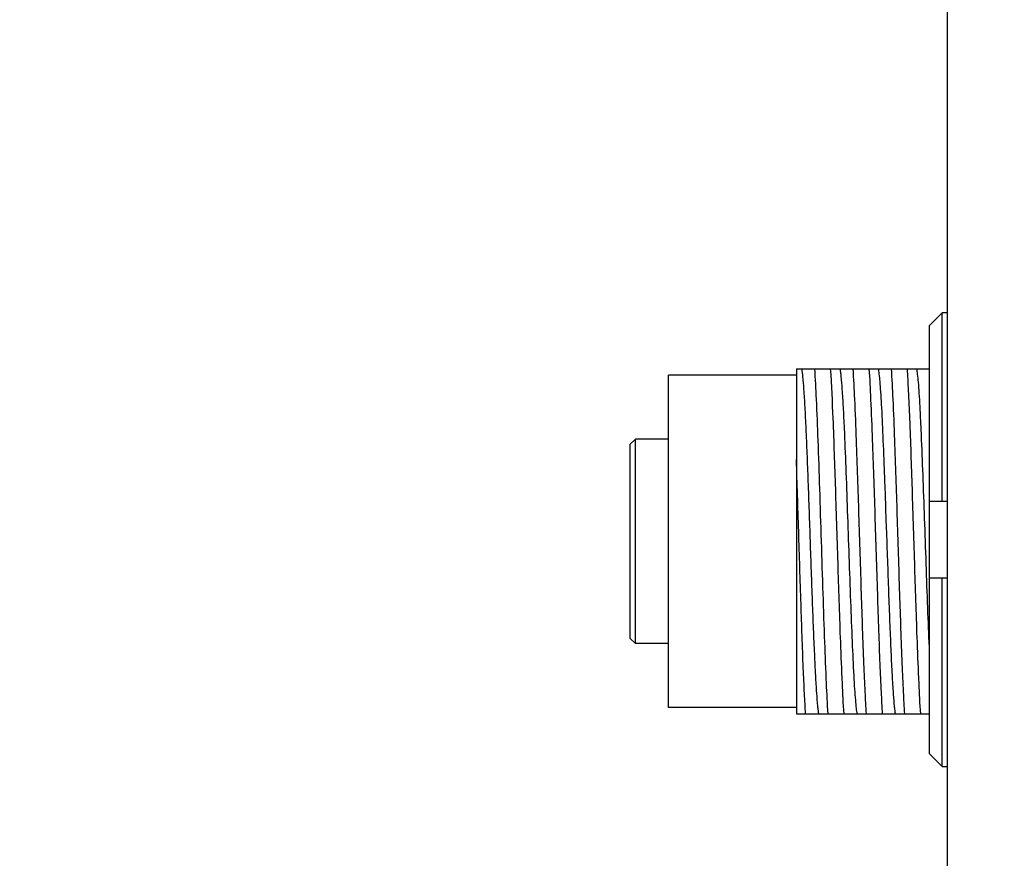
# Model space of a CAD drawing. Header units: millimetres. Extents: x 222 to 446, y -355 to -187.
# Tile 11 of 28: x 284 to 293, y -276 to -268. Entities that reach past the tile are written whole.
import ezdxf

# ---------------------------------------------------------------- set-up
doc = ezdxf.new("R2010")
doc.units = ezdxf.units.MM
doc.header["$LTSCALE"] = 23.1
doc.header["$PDMODE"] = 3
doc.header["$PDSIZE"] = 8
doc.layers.get('0').update_dxf_attribs({"linetype": 'CONTINUOUS'})
doc.layers.get('Defpoints').update_dxf_attribs({"linetype": 'CONTINUOUS'})
doc.layers.add('00_COMPONENTS', color=7, linetype='CONTINUOUS')
doc.layers.add('51__DRAFT_DIMS', color=7, linetype='CONTINUOUS')
doc.styles.get("Standard").update_dxf_attribs({"font": '兰亭黑 GBK.TTF'})
doc.dimstyles.new('DIMSTYLE_1', dxfattribs={"dimtxt": 3, "dimasz": 3, "dimexe": 2.5, "dimexo": 0.5, "dimgap": 0.75, "dimtad": 1, "dimlfac": 4, "dimdsep": 46, "dimtxsty": 'STANDARD', "dimblk": '_FILLED', "dimblk1": '_FILLED', "dimblk2": '_FILLED', "dimcen": 0.09, "dimclrt": 3, "dimazin": 2, "dimtp": 0.5, "dimtm": 0.5, "dimtfac": 1, "dimtofl": 0, "dimtmove": 0, "dimatfit": 3, "dimldrblk": '_FILLED', "dimfxl": 1, "dimtolj": 1, "dimarcsym": 0})
doc.dimstyles.new('DIMSTYLE_2', dxfattribs={"dimtxt": 3, "dimasz": 3, "dimexe": 2.5, "dimexo": 0.5, "dimgap": 0.75, "dimtad": 1, "dimlfac": 4, "dimdsep": 46, "dimtxsty": 'STANDARD', "dimblk": '_FILLED', "dimblk1": '_FILLED', "dimblk2": '_FILLED', "dimcen": 0.09, "dimclrt": 3, "dimazin": 2, "dimtp": 0.3, "dimtm": 0.3, "dimtfac": 1, "dimtofl": 0, "dimtmove": 0, "dimatfit": 3, "dimldrblk": '_FILLED', "dimfxl": 1, "dimtolj": 1, "dimarcsym": 0})

# ---------------------------------------------------------------- blocks, each defined once
blk = doc.blocks.new('_FILLED')
at = {"color": 0, "linetype": 'ByBlock'}
blk.add_solid([(0, 0), (-1, 0.1667), (-1, -0.1667)], dxfattribs=at)
blk = doc.blocks.new('*D1')
at = {"layer": '51__DRAFT_DIMS', "color": 0, "lineweight": -2}
for p, q in [((302.242, -243.6989), (267.2007, -243.6989)), ((269.7007, -246.6989), (269.7007, -305.1989)), ((296.6582, -308.1989), (267.2007, -308.1989))]:
    blk.add_line(p, q, dxfattribs=at)
at = {"layer": 'Defpoints', "color": 0}
for p in [(302.742, -243.6989), (269.7007, -308.1989), (297.1582, -308.1989)]:
    blk.add_point(p, dxfattribs=at)
at = {"layer": '51__DRAFT_DIMS', "color": 0, "linetype": 'ByBlock', "lineweight": -2, "xscale": 3, "yscale": 3, "zscale": 3}
for p, rotation in [((269.7007, -243.6989), 90), ((269.7007, -308.1989), 270)]:
    blk.add_blockref('_FILLED', p, dxfattribs=dict(at, rotation=rotation))
at = {"layer": '51__DRAFT_DIMS', "color": 3, "insert": (264.9507, -275.9958), "char_height": 3, "attachment_point": 2, "rotation": 90, "line_spacing_factor": 0.9}
blk.add_mtext('\\A1;258', dxfattribs=at)
blk = doc.blocks.new('*D4')
at = {"layer": '51__DRAFT_DIMS', "color": 0, "lineweight": -2}
for p, q in [((293.742, -263.3864), (280.5661, -263.3864)), ((283.0661, -266.3864), (283.0661, -285.6364)), ((293.742, -288.6364), (280.5661, -288.6364))]:
    blk.add_line(p, q, dxfattribs=at)
at = {"layer": 'Defpoints', "color": 0}
for p in [(294.242, -263.3864), (283.0661, -288.6364), (294.242, -288.6364)]:
    blk.add_point(p, dxfattribs=at)
at = {"layer": '51__DRAFT_DIMS', "color": 0, "linetype": 'ByBlock', "lineweight": -2, "xscale": 3, "yscale": 3, "zscale": 3}
for p, rotation in [((283.0661, -263.3864), 90), ((283.0661, -288.6364), 270)]:
    blk.add_blockref('_FILLED', p, dxfattribs=dict(at, rotation=rotation))
at = {"layer": '51__DRAFT_DIMS', "color": 3, "insert": (278.3161, -276.0173), "char_height": 3, "attachment_point": 2, "rotation": 90, "line_spacing_factor": 0.9}
blk.add_mtext('\\A1;101', dxfattribs=at)
blk = doc.blocks.new('*D5')
at = {"layer": '51__DRAFT_DIMS', "color": 0, "lineweight": -2}
for p, q in [((293.742, -263.3864), (273.7257, -263.3864)), ((276.2257, -266.3864), (276.2257, -295.1322)), ((314.992, -298.1322), (273.7257, -298.1322))]:
    blk.add_line(p, q, dxfattribs=at)
at = {"layer": 'Defpoints', "color": 0}
for p in [(294.242, -263.3864), (276.2257, -298.1322), (315.492, -298.1322)]:
    blk.add_point(p, dxfattribs=at)
at = {"layer": '51__DRAFT_DIMS', "color": 0, "linetype": 'ByBlock', "lineweight": -2, "xscale": 3, "yscale": 3, "zscale": 3}
for p, rotation in [((276.2257, -263.3864), 90), ((276.2257, -298.1322), 270)]:
    blk.add_blockref('_FILLED', p, dxfattribs=dict(at, rotation=rotation))
at = {"layer": '51__DRAFT_DIMS', "color": 3, "insert": (271.4757, -280.6744), "char_height": 3, "attachment_point": 2, "rotation": 90, "line_spacing_factor": 0.9}
blk.add_mtext('\\A1;138.98', dxfattribs=at)

msp = doc.modelspace()

# ---------------------------------------------------------------- linework, layer by layer
at = {"layer": '00_COMPONENTS', "color": 7}
for p, q in [((292.867, -267.7456), (292.867, -284.2773)), ((292.8169, -271.0272), (292.6919, -271.1541)), ((292.8169, -272.8707), (292.8169, -271.0272)), ((292.867, -271.0272), (292.8169, -271.0272)), ((292.6919, -271.1541), (292.6919, -275.3374)), ((290.142, -274.8864), (290.142, -271.6364)), ((291.392, -271.6364), (290.142, -271.6364)), ((291.3919, -271.5739), (292.6919, -271.5739)), ((291.392, -271.574), (291.392, -274.9489)), ((289.767, -272.3114), (289.817, -272.2614)), ((289.767, -274.2114), (289.767, -272.3115)), ((289.817, -274.2614), (289.817, -272.2614)), ((290.142, -272.2614), (289.817, -272.2614)), ((292.6919, -272.8707), (292.867, -272.8707)), ((292.2651, -272.9503), (292.2716, -273.1342)), ((292.867, -273.6207), (292.6919, -273.6207)), ((292.8169, -275.4642), (292.8169, -273.6207)), ((289.767, -274.2114), (289.817, -274.2614)), ((290.142, -274.2614), (289.817, -274.2614)), ((291.392, -274.8864), (290.142, -274.8864)), ((291.392, -274.9489), (292.6919, -274.9489)), ((292.6919, -275.3374), (292.8169, -275.4642)), ((292.8169, -275.4642), (292.867, -275.4642))]:
    msp.add_line(p, q, dxfattribs=at)
for points, knots in [([(291.4425, -271.574), (291.4447, -271.5846), (291.4485, -271.6101), (291.456, -271.6775), (291.4649, -271.7913), (291.475, -271.9606), (291.4849, -272.1697), (291.4952, -272.4121), (291.5094, -272.7797), (291.526, -273.2614), (291.5428, -273.7432), (291.5568, -274.1109), (291.5672, -274.3532), (291.5772, -274.5623), (291.5871, -274.7316), (291.596, -274.8455), (291.6036, -274.9128), (291.6074, -274.9383), (291.6096, -274.9488)], [0, 0, 0, 0, 0.009601, 0.022899, 0.060182, 0.110871, 0.173463, 0.245957, 0.3262, 0.500015, 0.673806, 0.754062, 0.826602, 0.889121, 0.939816, 0.97718, 0.990461, 1, 1, 1, 1]), ([(291.5691, -271.5739), (291.5759, -271.6733), (291.5876, -271.9066), (291.6031, -272.2981), (291.6187, -272.7612), (291.6344, -273.2614), (291.6501, -273.7617), (291.6657, -274.2247), (291.6812, -274.6163), (291.6928, -274.8496), (291.6996, -274.9489)], [0, 0, 0, 0, 0.088458, 0.207418, 0.348075, 0.499999, 0.651923, 0.792581, 0.911541, 1, 1, 1, 1]), ([(291.8581, -274.9489), (291.8514, -274.8496), (291.8395, -274.6163), (291.8208, -274.1401), (291.8003, -273.506), (291.7778, -272.7768), (291.7556, -272.128), (291.7384, -271.7364), (291.7275, -271.5739)], [0, 0, 0, 0, 0.088458, 0.207419, 0.423324, 0.651925, 0.855372, 1, 1, 1, 1]), ([(291.8175, -271.5742), (291.8196, -271.5847), (291.8235, -271.6101), (291.8313, -271.6774), (291.8398, -271.7913), (291.8498, -271.9606), (291.8623, -272.2139), (291.8757, -272.5526), (291.891, -272.9702), (291.906, -273.4076), (291.9212, -273.8351), (291.9363, -274.2233), (291.9492, -274.5098), (291.9604, -274.6997), (291.9678, -274.8066), (291.9753, -274.8869), (291.981, -274.9314), (291.9846, -274.9488)], [0, 0, 0, 0, 0.009545, 0.022804, 0.060145, 0.110876, 0.173397, 0.285238, 0.411743, 0.544285, 0.673807, 0.791429, 0.889135, 0.928393, 0.96026, 0.98423, 1, 1, 1, 1]), ([(291.9441, -271.5739), (291.9509, -271.6733), (291.9626, -271.9066), (291.9814, -272.3828), (292.0018, -273.0169), (292.0245, -273.746), (292.0439, -274.3238), (292.061, -274.7154), (292.0698, -274.878), (292.0746, -274.9489)], [0, 0, 0, 0, 0.088458, 0.207418, 0.423323, 0.651923, 0.855369, 0.936811, 1, 1, 1, 1]), ([(292.1023, -271.5739), (292.1092, -271.6733), (292.1212, -271.9066), (292.1344, -272.2569), (292.1483, -272.6337), (292.1596, -273.0062), (292.1716, -273.3894), (292.1842, -273.7672), (292.1954, -274.1238), (292.2075, -274.4444), (292.2195, -274.7153), (292.228, -274.878), (292.2328, -274.9489)], [0, 0, 0, 0, 0.088462, 0.207422, 0.311431, 0.423327, 0.53843, 0.651927, 0.759068, 0.855372, 0.936814, 1, 1, 1, 1]), ([(292.1926, -271.574), (292.1959, -271.5904), (292.2013, -271.6323), (292.2084, -271.7074), (292.2157, -271.807), (292.2264, -271.9836), (292.2386, -272.2507), (292.2477, -272.477), (292.2525, -272.6008)], [0, 0, 0, 0, 0.04899, 0.122777, 0.220228, 0.33989, 0.638656, 1, 1, 1, 1]), ([(292.3191, -271.5739), (292.3259, -271.6733), (292.3376, -271.9066), (292.3564, -272.3828), (292.3768, -273.0169), (292.3994, -273.746), (292.419, -274.3238), (292.4359, -274.7154), (292.4448, -274.878), (292.4496, -274.9489)], [0, 0, 0, 0, 0.088458, 0.207418, 0.423323, 0.651923, 0.855369, 0.936811, 1, 1, 1, 1]), ([(292.6081, -274.9489), (292.6013, -274.8496), (292.5896, -274.6163), (292.5708, -274.1401), (292.5504, -273.506), (292.5278, -272.7769), (292.5083, -272.1991), (292.4913, -271.8075), (292.4824, -271.6449), (292.4776, -271.5739)], [0, 0, 0, 0, 0.088458, 0.207418, 0.423323, 0.651923, 0.85537, 0.936811, 1, 1, 1, 1]), ([(292.5677, -271.5742), (292.5712, -271.5914), (292.5768, -271.6353), (292.5842, -271.7146), (292.5917, -271.8202), (292.5994, -271.9502), (292.607, -272.1023), (292.6175, -272.3417), (292.6307, -272.6745), (292.6454, -273.0978), (292.6606, -273.5322), (292.6756, -273.9483), (292.6862, -274.2163), (292.6919, -274.3424)], [0, 0, 0, 0, 0.018972, 0.047851, 0.08629, 0.133544, 0.18879, 0.251127, 0.392921, 0.549268, 0.709685, 0.863389, 1, 1, 1, 1]), ([(291.4829, -274.9489), (291.4783, -274.8836), (291.47, -274.7347), (291.4541, -274.3773), (291.436, -273.8474), (291.415, -273.1677), (291.4002, -272.6964), (291.392, -272.4632)], [0, 0, 0, 0, 0.079046, 0.179827, 0.431387, 0.718545, 1, 1, 1, 1]), ([(292.2525, -272.6008), (292.2535, -272.6292), (292.2579, -272.7457), (292.2621, -272.8622), (292.2651, -272.9503)], [0, 0, 0, 0, 0.243635, 1, 1, 1, 1]), ([(292.2716, -273.1342), (292.2788, -273.3421), (292.2895, -273.6473), (292.304, -274.0409), (292.3148, -274.3031), (292.3256, -274.53), (292.336, -274.714), (292.3452, -274.8376), (292.3533, -274.9103), (292.3574, -274.9377), (292.3596, -274.9489)], [0, 0, 0, 0, 0.343428, 0.504106, 0.650188, 0.77664, 0.879128, 0.954456, 0.981088, 1, 1, 1, 1])]:
    msp.add_open_spline(points, degree=3, knots=knots, dxfattribs=at)

# ---------------------------------------------------------------- dimensions: what is measured, and where the dimension line sits
at = {"layer": '51__DRAFT_DIMS', "color": 4}
for base, p1, p2, dimstyle, picture, middle in [((269.7007, -308.1989), (302.742, -243.6989), (297.1582, -308.1989), 'DIMSTYLE_1', '*D1', (269.7007, -275.9958)), ((276.2257, -298.1322), (294.242, -263.3864), (315.492, -298.1322), 'DIMSTYLE_1', '*D5', (276.2257, -280.6744)), ((283.0661, -288.6364), (294.242, -263.3864), (294.242, -288.6364), 'DIMSTYLE_2', '*D4', (283.0661, -276.0173))]:
    dim = msp.add_linear_dim(base=base, p1=p1, p2=p2, angle=270, dimstyle=dimstyle, dxfattribs=at)
    dim.commit()
    dim.dimension.update_dxf_attribs({"geometry": picture, "text_midpoint": middle, "dimtype": 160})

doc.saveas('drawing.dxf')
